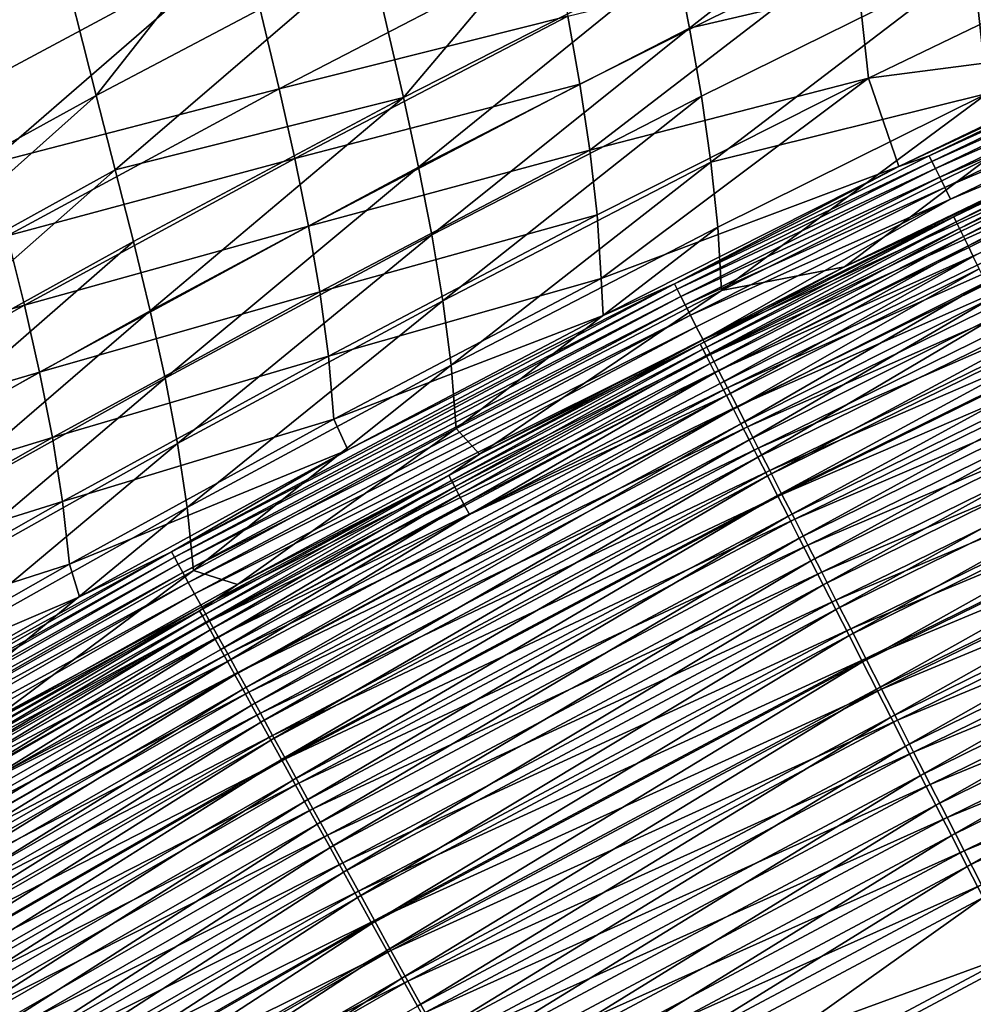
# Model space of a CAD drawing. Header units: metres. Extents: x -1 to 1402, y -1402 to 1.
# Tile 194 of 256: x 540 to 584, y -224 to -179. Entities that reach past the tile are written whole.
import ezdxf

# ---------------------------------------------------------------- set-up
doc = ezdxf.new("R2010")
doc.units = ezdxf.units.M

msp = doc.modelspace()

# ---------------------------------------------------------------- linework, layer by layer
at = {"layer": 'None0'}
for points in [[(541.941833, -175.593231, -199.926025), (540.215027, -167.845047, -143.99704), (529.457703, -182.397919, -199.919937)], [(541.941833, -175.593231, -199.926025), (543.739563, -182.735107, -255.892792), (554.535645, -169.003937, -199.930908)], [(554.535645, -169.003937, -199.930908), (543.739563, -182.735107, -255.892792), (556.163879, -176.172867, -255.898041)], [(556.163879, -176.172867, -255.898041), (557.71051, -182.827332, -311.881287), (568.697876, -169.824051, -255.902023)], [(557.71051, -182.827332, -311.881287), (570.092468, -176.497925, -311.884888), (568.697876, -169.824051, -255.902023)], [(582.584106, -170.381287, -311.887299), (570.092468, -176.497925, -311.884888), (570.711487, -179.673553, -339.876038)], [(583.605774, -176.659164, -367.86618), (582.584106, -170.381287, -311.887299), (570.711487, -179.673553, -339.876038)], [(583.605774, -176.659164, -367.86618), (584.232666, -182.63446, -423.827393), (596.071716, -170.772385, -367.866821)], [(537.955505, -182.490891, -256.276947), (536.108948, -175.358215, -200.332703), (550.471069, -175.781235, -256.281342)], [(541.941833, -175.593231, -199.926025), (529.457703, -182.397919, -199.919937), (531.427246, -189.506378, -255.886261)], [(543.739563, -182.735107, -255.892792), (541.941833, -175.593231, -199.926025), (531.427246, -189.506378, -255.886261)], [(537.955505, -182.490891, -256.276947), (550.471069, -175.781235, -256.281342), (538.851074, -185.85965, -284.258179)], [(550.471069, -175.781235, -256.281342), (552.059937, -182.432159, -312.244232), (538.851074, -185.85965, -284.258179)], [(550.471069, -175.781235, -256.281342), (564.536865, -175.956329, -312.24704), (552.059937, -182.432159, -312.244232)], [(543.739563, -182.735107, -255.892792), (544.61261, -186.108002, -283.883759), (556.163879, -176.172867, -255.898041)], [(544.61261, -186.108002, -283.883759), (557.71051, -182.827332, -311.881287), (556.163879, -176.172867, -255.898041)], [(564.536865, -175.956329, -312.24704), (565.174988, -179.131454, -340.224548), (552.059937, -182.432159, -312.244232)], [(565.174988, -179.131454, -340.224548), (578.186951, -175.970047, -368.194885), (565.731812, -182.215057, -368.19339)], [(578.186951, -175.970047, -368.194885), (566.186096, -185.219788, -396.150879), (565.731812, -182.215057, -368.19339)], [(566.186096, -185.219788, -396.150879), (578.186951, -175.970047, -368.194885), (578.847961, -181.940399, -424.103668)], [(578.847961, -181.940399, -424.103668), (578.186951, -175.970047, -368.194885), (591.297668, -175.928421, -424.104828)], [(578.847961, -181.940399, -424.103668), (591.297668, -175.928421, -424.104828), (592.160767, -180.212158, -468.943024)], [(570.092468, -176.497925, -311.884888), (557.71051, -182.827332, -311.881287), (558.400208, -185.992615, -339.872894)], [(570.711487, -179.673553, -339.876038), (570.092468, -176.497925, -311.884888), (558.400208, -185.992615, -339.872894)], [(571.249756, -182.758942, -367.864594), (583.605774, -176.659164, -367.86618), (570.711487, -179.673553, -339.876038)], [(571.249756, -182.758942, -367.864594), (571.686096, -185.767197, -395.849579), (583.605774, -176.659164, -367.86618)], [(571.686096, -185.767197, -395.849579), (584.232666, -182.63446, -423.827393), (583.605774, -176.659164, -367.86618)], [(552.059937, -182.432159, -312.244232), (565.174988, -179.131454, -340.224548), (552.769531, -185.594864, -340.221954)], [(565.174988, -179.131454, -340.224548), (565.731812, -182.215057, -368.19339), (552.769531, -185.594864, -340.221954)], [(570.711487, -179.673553, -339.876038), (558.400208, -185.992615, -339.872894), (559.006042, -189.066574, -367.862061)], [(571.249756, -182.758942, -367.864594), (570.711487, -179.673553, -339.876038), (559.006042, -189.066574, -367.862061)], [(592.160767, -180.212158, -468.943024), (593.287598, -179.850342, -470.67157), (580.225464, -185.963577, -468.923126)], [(593.287598, -179.850342, -470.67157), (581.60553, -185.47731, -470.65329), (580.225464, -185.963577, -468.923126)], [(581.60553, -185.47731, -470.65329), (593.287598, -179.850342, -470.67157), (593.407166, -180.104584, -472.401855)], [(580.225464, -185.963577, -468.923126), (578.847961, -181.940399, -424.103668), (592.160767, -180.212158, -468.943024)], [(593.407166, -180.104584, -472.401855), (581.728943, -185.728912, -472.384308), (581.60553, -185.47731, -470.65329)], [(593.560852, -180.431274, -474.1203), (581.728943, -185.728912, -472.384308), (593.407166, -180.104584, -472.401855)], [(593.560852, -180.431274, -474.1203), (581.887695, -186.05246, -474.103485), (581.728943, -185.728912, -472.384308)], [(581.887695, -186.05246, -474.103485), (593.560852, -180.431274, -474.1203), (593.74823, -180.829422, -475.822571)], [(593.74823, -180.829422, -475.822571), (582.081238, -186.44696, -475.806549), (581.887695, -186.05246, -474.103485)], [(593.96875, -181.29805, -477.504364), (582.081238, -186.44696, -475.806549), (593.74823, -180.829422, -475.822571)], [(593.96875, -181.29805, -477.504364), (582.309082, -186.911453, -477.489136), (582.081238, -186.44696, -475.806549)], [(594.221985, -181.836197, -479.161377), (582.309082, -186.911453, -477.489136), (593.96875, -181.29805, -477.504364)], [(566.516785, -188.158936, -424.101898), (566.186096, -185.219788, -396.150879), (578.847961, -181.940399, -424.103668)], [(566.516785, -188.158936, -424.101898), (578.847961, -181.940399, -424.103668), (566.70282, -191.046021, -452.053223)], [(566.70282, -191.046021, -452.053223), (578.847961, -181.940399, -424.103668), (580.225464, -185.963577, -468.923126)], [(595.427124, -181.978394, -468.672485), (577.753113, -190.523438, -468.645264), (594.343323, -182.637939, -470.260559)], [(595.427124, -181.978394, -468.672485), (584.344727, -185.541534, -451.790466), (577.753113, -190.523438, -468.645264)], [(582.570862, -187.444977, -479.146973), (582.309082, -186.911453, -477.489136), (594.221985, -181.836197, -479.161377)], [(582.570862, -187.444977, -479.146973), (594.221985, -181.836197, -479.161377), (594.507507, -182.442886, -480.789307)], [(538.851074, -185.85965, -284.258179), (552.059937, -182.432159, -312.244232), (539.700562, -189.111984, -312.240204)], [(552.059937, -182.432159, -312.244232), (552.769531, -185.594864, -340.221954), (539.700562, -189.111984, -312.240204)], [(552.769531, -185.594864, -340.221954), (565.731812, -182.215057, -368.19339), (553.394531, -188.665024, -368.190887)], [(565.731812, -182.215057, -368.19339), (566.186096, -185.219788, -396.150879), (553.394531, -188.665024, -368.190887)], [(571.323669, -193.839523, -480.762329), (582.570862, -187.444977, -479.146973), (594.507507, -182.442886, -480.789307)], [(571.323669, -193.839523, -480.762329), (594.507507, -182.442886, -480.789307), (594.824829, -183.117157, -482.38385)], [(571.999268, -188.711044, -423.82724), (584.232666, -182.63446, -423.827393), (571.686096, -185.767197, -395.849579)], [(571.999268, -188.711044, -423.82724), (572.16803, -191.602951, -451.791046), (584.232666, -182.63446, -423.827393)], [(572.16803, -191.602951, -451.791046), (584.344727, -185.541534, -451.790466), (584.232666, -182.63446, -423.827393)], [(594.343323, -182.637939, -470.260559), (577.753113, -190.523438, -468.645264), (582.71875, -188.241684, -470.243713)], [(582.832458, -188.473373, -471.838135), (594.343323, -182.637939, -470.260559), (582.71875, -188.241684, -470.243713)], [(594.453552, -182.872055, -471.854279), (594.343323, -182.637939, -470.260559), (582.832458, -188.473373, -471.838135)], [(531.427246, -189.506378, -255.886261), (532.38031, -192.863861, -283.87735), (543.739563, -182.735107, -255.892792)], [(532.38031, -192.863861, -283.87735), (544.61261, -186.108002, -283.883759), (543.739563, -182.735107, -255.892792)], [(545.440491, -189.36467, -311.876526), (557.71051, -182.827332, -311.881287), (544.61261, -186.108002, -283.883759)], [(557.71051, -182.827332, -311.881287), (545.440491, -189.36467, -311.876526), (546.202209, -192.516968, -339.868622)], [(558.400208, -185.992615, -339.872894), (557.71051, -182.827332, -311.881287), (546.202209, -192.516968, -339.868622)], [(559.006042, -189.066574, -367.862061), (559.506836, -192.061752, -395.847809), (571.249756, -182.758942, -367.864594)], [(559.506836, -192.061752, -395.847809), (571.686096, -185.767197, -395.849579), (571.249756, -182.758942, -367.864594)], [(582.978699, -188.771301, -473.421661), (594.453552, -182.872055, -471.854279), (582.832458, -188.473373, -471.838135)], [(594.453552, -182.872055, -471.854279), (582.978699, -188.771301, -473.421661), (594.595154, -183.172882, -473.437134)], [(594.824829, -183.117157, -482.38385), (571.662231, -194.502609, -482.358521), (571.323669, -193.839523, -480.762329)], [(595.173401, -183.857819, -483.940918), (571.662231, -194.502609, -482.358521), (594.824829, -183.117157, -482.38385)], [(594.595154, -183.172882, -473.437134), (582.978699, -188.771301, -473.421661), (583.157043, -189.134583, -474.990326)], [(594.595154, -183.172882, -473.437134), (583.157043, -189.134583, -474.990326), (594.767822, -183.53952, -475.005066)], [(595.173401, -183.857819, -483.940918), (572.034302, -195.231186, -483.917267), (571.662231, -194.502609, -482.358521)], [(595.552368, -184.66301, -485.457458), (572.034302, -195.231186, -483.917267), (595.173401, -183.857819, -483.940918)], [(594.767822, -183.53952, -475.005066), (583.157043, -189.134583, -474.990326), (583.367065, -189.562332, -476.540161)], [(594.767822, -183.53952, -475.005066), (583.367065, -189.562332, -476.540161), (594.971008, -183.971069, -476.554138)], [(594.971008, -183.971069, -476.554138), (583.367065, -189.562332, -476.540161), (583.608276, -190.053665, -478.067169)], [(595.552368, -184.66301, -485.457458), (572.438782, -196.023376, -485.435455), (572.034302, -195.231186, -483.917267)], [(595.960693, -185.530609, -486.930573), (572.438782, -196.023376, -485.435455), (595.552368, -184.66301, -485.457458)], [(566.186096, -185.219788, -396.150879), (553.914063, -191.654755, -396.148346), (553.394531, -188.665024, -368.190887)], [(553.914063, -191.654755, -396.148346), (566.186096, -185.219788, -396.150879), (566.516785, -188.158936, -424.101898)], [(539.700562, -189.111984, -312.240204), (552.769531, -185.594864, -340.221954), (540.483154, -192.259308, -340.218201)], [(552.769531, -185.594864, -340.221954), (553.394531, -188.665024, -368.190887), (540.483154, -192.259308, -340.218201)], [(571.686096, -185.767197, -395.849579), (559.506836, -192.061752, -395.847809), (559.881592, -194.990433, -423.826447)], [(571.999268, -188.711044, -423.82724), (571.686096, -185.767197, -395.849579), (559.881592, -194.990433, -423.826447)], [(580.225464, -185.963577, -468.923126), (581.60553, -185.47731, -470.65329), (570.023682, -191.293701, -470.635223)], [(581.60553, -185.47731, -470.65329), (581.728943, -185.728912, -472.384308), (570.023682, -191.293701, -470.635223)], [(570.023682, -191.293701, -470.635223), (581.728943, -185.728912, -472.384308), (570.150818, -191.542664, -472.366943)], [(581.728943, -185.728912, -472.384308), (581.887695, -186.05246, -474.103485), (570.150818, -191.542664, -472.366943)], [(584.344727, -185.541534, -451.790466), (572.16803, -191.602951, -451.791046), (577.753113, -190.523438, -468.645264)], [(595.960693, -185.530609, -486.930573), (572.874756, -196.877121, -486.910217), (572.438782, -196.023376, -485.435455)], [(596.397461, -186.458542, -488.357513), (572.874756, -196.877121, -486.910217), (595.960693, -185.530609, -486.930573)], [(544.61261, -186.108002, -283.883759), (532.38031, -192.863861, -283.87735), (533.284729, -196.105209, -311.870514)], [(545.440491, -189.36467, -311.876526), (544.61261, -186.108002, -283.883759), (533.284729, -196.105209, -311.870514)], [(558.400208, -185.992615, -339.872894), (546.202209, -192.516968, -339.868622), (546.876953, -195.576843, -367.85849)], [(559.006042, -189.066574, -367.862061), (558.400208, -185.992615, -339.872894), (546.876953, -195.576843, -367.85849)], [(566.790771, -192.736084, -468.900665), (566.70282, -191.046021, -452.053223), (580.225464, -185.963577, -468.923126)], [(570.023682, -191.293701, -470.635223), (566.790771, -192.736084, -468.900665), (580.225464, -185.963577, -468.923126)], [(581.887695, -186.05246, -474.103485), (570.314392, -191.863037, -474.086884), (570.150818, -191.542664, -472.366943)], [(582.081238, -186.44696, -475.806549), (570.314392, -191.863037, -474.086884), (581.887695, -186.05246, -474.103485)], [(582.081238, -186.44696, -475.806549), (570.513977, -192.25386, -475.79071), (570.314392, -191.863037, -474.086884)], [(582.309082, -186.911453, -477.489136), (570.513977, -192.25386, -475.79071), (582.081238, -186.44696, -475.806549)], [(596.397461, -186.458542, -488.357513), (573.341125, -197.790359, -488.338776), (572.874756, -196.877121, -486.910217)], [(596.861633, -187.444717, -489.735352), (573.341125, -197.790359, -488.338776), (596.397461, -186.458542, -488.357513)], [(570.749023, -192.714188, -477.474121), (570.513977, -192.25386, -475.79071), (582.309082, -186.911453, -477.489136)], [(570.749023, -192.714188, -477.474121), (582.309082, -186.911453, -477.489136), (582.570862, -187.444977, -479.146973)], [(571.019104, -193.243073, -479.132751), (570.749023, -192.714188, -477.474121), (582.570862, -187.444977, -479.146973)], [(571.019104, -193.243073, -479.132751), (582.570862, -187.444977, -479.146973), (571.323669, -193.839523, -480.762329)], [(596.861633, -187.444717, -489.735352), (573.836792, -198.761047, -489.718201), (573.341125, -197.790359, -488.338776)], [(597.352234, -188.487061, -491.06131), (573.836792, -198.761047, -489.718201), (596.861633, -187.444717, -489.735352)], [(596.806885, -187.868942, -485.236572), (584.876038, -192.635666, -483.869476), (573.82074, -199.175735, -485.217865)], [(573.82074, -199.175735, -485.217865), (574.250488, -200.0168, -486.533661), (596.806885, -187.868942, -485.236572)], [(574.250488, -200.0168, -486.533661), (597.209412, -188.723511, -486.550873), (596.806885, -187.868942, -485.236572)], [(554.307251, -194.576935, -424.099457), (553.914063, -191.654755, -396.148346), (566.516785, -188.158936, -424.101898)], [(566.516785, -188.158936, -424.101898), (566.70282, -191.046021, -452.053223), (554.307251, -194.576935, -424.099457)], [(577.753113, -190.523438, -468.645264), (571.193542, -194.033844, -470.227112), (582.71875, -188.241684, -470.243713)], [(582.71875, -188.241684, -470.243713), (571.193542, -194.033844, -470.227112), (571.310669, -194.263092, -471.822205)], [(582.832458, -188.473373, -471.838135), (582.71875, -188.241684, -470.243713), (571.310669, -194.263092, -471.822205)], [(540.483154, -192.259308, -340.218201), (553.394531, -188.665024, -368.190887), (541.178101, -195.31311, -368.187347)], [(553.394531, -188.665024, -368.190887), (553.914063, -191.654755, -396.148346), (541.178101, -195.31311, -368.187347)], [(559.881592, -194.990433, -423.826447), (560.109253, -197.864502, -451.791199), (571.999268, -188.711044, -423.82724)], [(560.109253, -197.864502, -451.791199), (572.16803, -191.602951, -451.791046), (571.999268, -188.711044, -423.82724)], [(571.461365, -194.558105, -473.406403), (582.832458, -188.473373, -471.838135), (571.310669, -194.263092, -471.822205)], [(582.978699, -188.771301, -473.421661), (582.832458, -188.473373, -471.838135), (571.461365, -194.558105, -473.406403)], [(571.645264, -194.91803, -474.975769), (582.978699, -188.771301, -473.421661), (571.461365, -194.558105, -473.406403)], [(583.157043, -189.134583, -474.990326), (582.978699, -188.771301, -473.421661), (571.645264, -194.91803, -474.975769)], [(597.352234, -188.487061, -491.06131), (574.360718, -199.787109, -491.045715), (573.836792, -198.761047, -489.718201)], [(574.250488, -200.0168, -486.533661), (574.707275, -200.910751, -487.80426), (597.209412, -188.723511, -486.550873)], [(597.868286, -189.58345, -492.33252), (574.360718, -199.787109, -491.045715), (597.352234, -188.487061, -491.06131)], [(574.707275, -200.910751, -487.80426), (597.637207, -189.631729, -487.820007), (597.209412, -188.723511, -486.550873)], [(539.700562, -189.111984, -312.240204), (540.483154, -192.259308, -340.218201), (527.461304, -195.990433, -312.234863)], [(546.876953, -195.576843, -367.85849), (547.443909, -198.556335, -395.845184), (559.006042, -189.066574, -367.862061)], [(547.443909, -198.556335, -395.845184), (559.506836, -192.061752, -395.847809), (559.006042, -189.066574, -367.862061)], [(571.861877, -195.341949, -476.526337), (583.157043, -189.134583, -474.990326), (571.645264, -194.91803, -474.975769)], [(583.157043, -189.134583, -474.990326), (571.861877, -195.341949, -476.526337), (583.367065, -189.562332, -476.540161)], [(545.440491, -189.36467, -311.876526), (533.284729, -196.105209, -311.870514), (534.119751, -199.241684, -339.86319)], [(546.202209, -192.516968, -339.868622), (545.440491, -189.36467, -311.876526), (534.119751, -199.241684, -339.86319)], [(583.367065, -189.562332, -476.540161), (571.861877, -195.341949, -476.526337), (572.110718, -195.828995, -478.054108)], [(583.367065, -189.562332, -476.540161), (572.110718, -195.828995, -478.054108), (583.608276, -190.053665, -478.067169)], [(597.868286, -189.58345, -492.33252), (574.911926, -200.866501, -492.318451), (574.360718, -199.787109, -491.045715)], [(574.707275, -200.910751, -487.80426), (575.190125, -201.855728, -489.027008), (597.637207, -189.631729, -487.820007)], [(598.408813, -190.731827, -493.546143), (574.911926, -200.866501, -492.318451), (597.868286, -189.58345, -492.33252)], [(575.190125, -201.855728, -489.027008), (598.089355, -190.591675, -489.041351), (597.637207, -189.631729, -487.820007)], [(583.608276, -190.053665, -478.067169), (572.110718, -195.828995, -478.054108), (572.391418, -196.378281, -479.555084)], [(583.608276, -190.053665, -478.067169), (572.391418, -196.378281, -479.555084), (583.88031, -190.607697, -479.567383)], [(577.753113, -190.523438, -468.645264), (561.164551, -199.044998, -468.619659), (571.193542, -194.033844, -470.227112)], [(577.753113, -190.523438, -468.645264), (572.16803, -191.602951, -451.791046), (561.164551, -199.044998, -468.619659)], [(583.88031, -190.607697, -479.567383), (572.391418, -196.378281, -479.555084), (572.70343, -196.988937, -481.02533)], [(583.88031, -190.607697, -479.567383), (572.70343, -196.988937, -481.02533), (584.182678, -191.223526, -481.036865)], [(575.190125, -201.855728, -489.027008), (575.698059, -202.849792, -490.19931), (598.089355, -190.591675, -489.041351)], [(575.698059, -202.849792, -490.19931), (598.564941, -191.601395, -490.21225), (598.089355, -190.591675, -489.041351)], [(566.70282, -191.046021, -452.053223), (554.553162, -197.444565, -452.05127), (554.307251, -194.576935, -424.099457)], [(554.553162, -197.444565, -452.05127), (566.70282, -191.046021, -452.053223), (566.790771, -192.736084, -468.900665)], [(598.408813, -190.731827, -493.546143), (575.489258, -201.997147, -493.533539), (574.911926, -200.866501, -492.318451)], [(598.972778, -191.929993, -494.699493), (575.489258, -201.997147, -493.533539), (598.408813, -190.731827, -493.546143)], [(547.166809, -203.4758, -470.600281), (555.182983, -198.845657, -468.881348), (570.023682, -191.293701, -470.635223)], [(570.023682, -191.293701, -470.635223), (570.150818, -191.542664, -472.366943), (547.166809, -203.4758, -470.600281)], [(570.150818, -191.542664, -472.366943), (547.301025, -203.719498, -472.333435), (547.166809, -203.4758, -470.600281)], [(570.314392, -191.863037, -474.086884), (547.301025, -203.719498, -472.333435), (570.150818, -191.542664, -472.366943)], [(555.182983, -198.845657, -468.881348), (566.790771, -192.736084, -468.900665), (570.023682, -191.293701, -470.635223)], [(584.182678, -191.223526, -481.036865), (572.70343, -196.988937, -481.02533), (573.046265, -197.659912, -482.46106)], [(584.182678, -191.223526, -481.036865), (573.046265, -197.659912, -482.46106), (584.514832, -191.900085, -482.471832)], [(553.914063, -191.654755, -396.148346), (541.764648, -198.284973, -396.144928), (541.178101, -195.31311, -368.187347)], [(541.764648, -198.284973, -396.144928), (553.914063, -191.654755, -396.148346), (554.307251, -194.576935, -424.099457)], [(570.314392, -191.863037, -474.086884), (547.473938, -204.033554, -474.05484), (547.301025, -203.719498, -472.333435)], [(570.513977, -192.25386, -475.79071), (547.473938, -204.033554, -474.05484), (570.314392, -191.863037, -474.086884)], [(572.16803, -191.602951, -451.791046), (560.109253, -197.864502, -451.791199), (561.164551, -199.044998, -468.619659)], [(584.514832, -191.900085, -482.471832), (573.046265, -197.659912, -482.46106), (573.419006, -198.389481, -483.859436)], [(584.514832, -191.900085, -482.471832), (573.419006, -198.389481, -483.859436), (584.876038, -192.635666, -483.869476)], [(598.972778, -191.929993, -494.699493), (576.091736, -203.176895, -494.688293), (575.489258, -201.997147, -493.533539)], [(575.698059, -202.849792, -490.19931), (576.230103, -203.891083, -491.318542), (598.564941, -191.601395, -490.21225)], [(599.558899, -193.175278, -495.790375), (576.091736, -203.176895, -494.688293), (598.972778, -191.929993, -494.699493)], [(576.230103, -203.891083, -491.318542), (599.063171, -192.658997, -491.330109), (598.564941, -191.601395, -490.21225)], [(540.483154, -192.259308, -340.218201), (528.318359, -199.119308, -340.213226), (527.461304, -195.990433, -312.234863)], [(540.483154, -192.259308, -340.218201), (541.178101, -195.31311, -368.187347), (528.318359, -199.119308, -340.213226)], [(559.506836, -192.061752, -395.847809), (547.443909, -198.556335, -395.845184), (547.882141, -201.467148, -423.824921)], [(570.513977, -192.25386, -475.79071), (547.68512, -204.417023, -475.760193), (547.473938, -204.033554, -474.05484)], [(570.513977, -192.25386, -475.79071), (570.749023, -192.714188, -477.474121), (547.68512, -204.417023, -475.760193)], [(559.881592, -194.990433, -423.826447), (559.506836, -192.061752, -395.847809), (547.882141, -201.467148, -423.824921)], [(546.202209, -192.516968, -339.868622), (534.119751, -199.241684, -339.86319), (534.864929, -202.284698, -367.853882)], [(546.876953, -195.576843, -367.85849), (546.202209, -192.516968, -339.868622), (534.864929, -202.284698, -367.853882)], [(570.749023, -192.714188, -477.474121), (547.93396, -204.868958, -477.445129), (547.68512, -204.417023, -475.760193)], [(547.93396, -204.868958, -477.445129), (570.749023, -192.714188, -477.474121), (571.019104, -193.243073, -479.132751)], [(555.182983, -198.845657, -468.881348), (554.553162, -197.444565, -452.05127), (566.790771, -192.736084, -468.900665)], [(584.876038, -192.635666, -483.869476), (573.419006, -198.389481, -483.859436), (573.82074, -199.175735, -485.217865)], [(576.230103, -203.891083, -491.318542), (576.785217, -204.977585, -492.382172), (599.063171, -192.658997, -491.330109)], [(576.785217, -204.977585, -492.382172), (599.582947, -193.762451, -492.392426), (599.063171, -192.658997, -491.330109)], [(548.219971, -205.388428, -479.105347), (547.93396, -204.868958, -477.445129), (571.019104, -193.243073, -479.132751)], [(548.219971, -205.388428, -479.105347), (571.019104, -193.243073, -479.132751), (571.323669, -193.839523, -480.762329)], [(599.558899, -193.175278, -495.790375), (576.717896, -204.403122, -495.780548), (576.091736, -203.176895, -494.688293)], [(600.165955, -194.464966, -496.816772), (576.717896, -204.403122, -495.780548), (599.558899, -193.175278, -495.790375)], [(576.785217, -204.977585, -492.382172), (577.362305, -206.106918, -493.388214), (599.582947, -193.762451, -492.392426)], [(577.362305, -206.106918, -493.388214), (600.123169, -194.909317, -493.397247), (599.582947, -193.762451, -492.392426)], [(571.323669, -193.839523, -480.762329), (548.542603, -205.974487, -480.736542), (548.219971, -205.388428, -479.105347)], [(571.662231, -194.502609, -482.358521), (548.542603, -205.974487, -480.736542), (571.323669, -193.839523, -480.762329)], [(561.164551, -199.044998, -468.619659), (559.769531, -200.00943, -470.210815), (571.193542, -194.033844, -470.227112)], [(571.193542, -194.033844, -470.227112), (559.769531, -200.00943, -470.210815), (559.889954, -200.236252, -471.806549)], [(571.193542, -194.033844, -470.227112), (559.889954, -200.236252, -471.806549), (571.310669, -194.263092, -471.822205)], [(571.310669, -194.263092, -471.822205), (559.889954, -200.236252, -471.806549), (560.045044, -200.528366, -473.391479)], [(571.461365, -194.558105, -473.406403), (571.310669, -194.263092, -471.822205), (560.045044, -200.528366, -473.391479)], [(542.22229, -201.187286, -424.096313), (541.764648, -198.284973, -396.144928), (554.307251, -194.576935, -424.099457)], [(554.307251, -194.576935, -424.099457), (554.553162, -197.444565, -452.05127), (542.22229, -201.187286, -424.096313)], [(571.662231, -194.502609, -482.358521), (548.901428, -206.626205, -482.334351), (548.542603, -205.974487, -480.736542)], [(572.034302, -195.231186, -483.917267), (548.901428, -206.626205, -482.334351), (571.662231, -194.502609, -482.358521)], [(571.461365, -194.558105, -473.406403), (560.045044, -200.528366, -473.391479), (560.234314, -200.884888, -474.961548)], [(571.645264, -194.91803, -474.975769), (571.461365, -194.558105, -473.406403), (560.234314, -200.884888, -474.961548)], [(600.165955, -194.464966, -496.816772), (577.366394, -205.673141, -496.808197), (576.717896, -204.403122, -495.780548)], [(600.792664, -195.796295, -497.776611), (577.366394, -205.673141, -496.808197), (600.165955, -194.464966, -496.816772)], [(547.882141, -201.467148, -423.824921), (548.170959, -204.320648, -451.790833), (559.881592, -194.990433, -423.826447)], [(548.170959, -204.320648, -451.790833), (560.109253, -197.864502, -451.791199), (559.881592, -194.990433, -423.826447)], [(571.645264, -194.91803, -474.975769), (560.234314, -200.884888, -474.961548), (560.457336, -201.304962, -476.512817)], [(571.861877, -195.341949, -476.526337), (571.645264, -194.91803, -474.975769), (560.457336, -201.304962, -476.512817)], [(577.362305, -206.106918, -493.388214), (577.9599, -207.276566, -494.334778), (600.123169, -194.909317, -493.397247)], [(600.123169, -194.909317, -493.397247), (577.9599, -207.276566, -494.334778), (600.682678, -196.097061, -494.342621)], [(541.178101, -195.31311, -368.187347), (529.084778, -202.153702, -368.182739), (528.318359, -199.119308, -340.213226)], [(541.178101, -195.31311, -368.187347), (541.764648, -198.284973, -396.144928), (529.084778, -202.153702, -368.182739)], [(534.864929, -202.284698, -367.853882), (535.499634, -205.245712, -395.841644), (546.876953, -195.576843, -367.85849)], [(535.499634, -205.245712, -395.841644), (547.443909, -198.556335, -395.845184), (546.876953, -195.576843, -367.85849)], [(572.034302, -195.231186, -483.917267), (549.295776, -207.342453, -483.894684), (548.901428, -206.626205, -482.334351)], [(572.438782, -196.023376, -485.435455), (549.295776, -207.342453, -483.894684), (572.034302, -195.231186, -483.917267)], [(571.861877, -195.341949, -476.526337), (560.457336, -201.304962, -476.512817), (560.713623, -201.787704, -478.041321)], [(571.861877, -195.341949, -476.526337), (560.713623, -201.787704, -478.041321), (572.110718, -195.828995, -478.054108)], [(572.438782, -196.023376, -485.435455), (549.724609, -208.121399, -485.414459), (549.295776, -207.342453, -483.894684)], [(572.874756, -196.877121, -486.910217), (549.724609, -208.121399, -485.414459), (572.438782, -196.023376, -485.435455)], [(572.110718, -195.828995, -478.054108), (560.713623, -201.787704, -478.041321), (572.391418, -196.378281, -479.555084)], [(600.792664, -195.796295, -497.776611), (578.03595, -206.984238, -497.769257), (577.366394, -205.673141, -496.808197)], [(601.437622, -197.166534, -498.667847), (578.03595, -206.984238, -497.769257), (600.792664, -195.796295, -497.776611)], [(572.391418, -196.378281, -479.555084), (560.713623, -201.787704, -478.041321), (549.715149, -208.465668, -479.531403)], [(572.391418, -196.378281, -479.555084), (549.715149, -208.465668, -479.531403), (550.045776, -209.065872, -481.003113)], [(572.391418, -196.378281, -479.555084), (550.045776, -209.065872, -481.003113), (572.70343, -196.988937, -481.02533)], [(600.682678, -196.097061, -494.342621), (577.9599, -207.276566, -494.334778), (578.576904, -208.484039, -495.219971)], [(600.682678, -196.097061, -494.342621), (578.576904, -208.484039, -495.219971), (601.260193, -197.323166, -495.226715)], [(572.874756, -196.877121, -486.910217), (550.186829, -208.960999, -486.890839), (549.724609, -208.121399, -485.414459)], [(573.341125, -197.790359, -488.338776), (550.186829, -208.960999, -486.890839), (572.874756, -196.877121, -486.910217)], [(572.70343, -196.988937, -481.02533), (550.045776, -209.065872, -481.003113), (550.409119, -209.72551, -482.440338)], [(572.70343, -196.988937, -481.02533), (550.409119, -209.72551, -482.440338), (573.046265, -197.659912, -482.46106)], [(601.437622, -197.166534, -498.667847), (578.725037, -208.333694, -498.661652), (578.03595, -206.984238, -497.769257)], [(601.260193, -197.323166, -495.226715), (578.576904, -208.484039, -495.219971), (579.211914, -209.726852, -496.041962)], [(602.099609, -198.572922, -499.488495), (578.725037, -208.333694, -498.661652), (601.437622, -197.166534, -498.667847)], [(601.260193, -197.323166, -495.226715), (579.211914, -209.726852, -496.041962), (601.854675, -198.585098, -496.047638)], [(554.553162, -197.444565, -452.05127), (542.530457, -204.032562, -452.048859), (542.22229, -201.187286, -424.096313)], [(542.530457, -204.032562, -452.048859), (554.553162, -197.444565, -452.05127), (555.182983, -198.845657, -468.881348)], [(573.341125, -197.790359, -488.338776), (550.681396, -209.859238, -488.320953), (550.186829, -208.960999, -486.890839)], [(573.046265, -197.659912, -482.46106), (550.409119, -209.72551, -482.440338), (550.80426, -210.442886, -483.840179)], [(573.836792, -198.761047, -489.718201), (550.681396, -209.859238, -488.320953), (573.341125, -197.790359, -488.338776)], [(573.046265, -197.659912, -482.46106), (550.80426, -210.442886, -483.840179), (573.419006, -198.389481, -483.859436)], [(541.764648, -198.284973, -396.144928), (529.740295, -205.104721, -396.140625), (529.084778, -202.153702, -368.182739)], [(529.740295, -205.104721, -396.140625), (541.764648, -198.284973, -396.144928), (542.22229, -201.187286, -424.096313)], [(560.109253, -197.864502, -451.791199), (548.170959, -204.320648, -451.790833), (550.163818, -204.968414, -468.602875)], [(561.164551, -199.044998, -468.619659), (560.109253, -197.864502, -451.791199), (550.163818, -204.968414, -468.602875)], [(547.443909, -198.556335, -395.845184), (535.499634, -205.245712, -395.841644), (536.003357, -208.135849, -423.822693)], [(547.882141, -201.467148, -423.824921), (547.443909, -198.556335, -395.845184), (536.003357, -208.135849, -423.822693)], [(573.419006, -198.389481, -483.859436), (550.80426, -210.442886, -483.840179), (551.230164, -211.216141, -485.200043)], [(573.82074, -199.175735, -485.217865), (573.419006, -198.389481, -483.859436), (551.230164, -211.216141, -485.200043)], [(602.099609, -198.572922, -499.488495), (579.432312, -209.718811, -499.483337), (578.725037, -208.333694, -498.661652)], [(601.854675, -198.585098, -496.047638), (579.211914, -209.726852, -496.041962), (579.863708, -211.002518, -496.798767)], [(602.777344, -200.012695, -500.23645), (579.432312, -209.718811, -499.483337), (602.099609, -198.572922, -499.488495)], [(601.854675, -198.585098, -496.047638), (579.863708, -211.002518, -496.798767), (602.464783, -199.88031, -496.803497)], [(542.982666, -205.528915, -468.861389), (542.530457, -204.032562, -452.048859), (555.182983, -198.845657, -468.881348)], [(542.982666, -205.528915, -468.861389), (555.182983, -198.845657, -468.881348), (547.166809, -203.4758, -470.600281)], [(561.164551, -199.044998, -468.619659), (550.163818, -204.968414, -468.602875), (559.769531, -200.00943, -470.210815)], [(573.836792, -198.761047, -489.718201), (551.207031, -210.814072, -489.701935), (550.681396, -209.859238, -488.320953)], [(574.360718, -199.787109, -491.045715), (551.207031, -210.814072, -489.701935), (573.836792, -198.761047, -489.718201)], [(551.230164, -211.216141, -485.200043), (551.685791, -212.043396, -486.517303), (573.82074, -199.175735, -485.217865)], [(551.685791, -212.043396, -486.517303), (574.250488, -200.0168, -486.533661), (573.82074, -199.175735, -485.217865)], [(550.163818, -204.968414, -468.602875), (548.44751, -206.164581, -470.194977), (559.769531, -200.00943, -470.210815)], [(559.769531, -200.00943, -470.210815), (548.44751, -206.164581, -470.194977), (548.571167, -206.388992, -471.791351)], [(559.769531, -200.00943, -470.210815), (548.571167, -206.388992, -471.791351), (559.889954, -200.236252, -471.806549)], [(574.360718, -199.787109, -491.045715), (551.762756, -211.823486, -491.030945), (551.207031, -210.814072, -489.701935)], [(551.685791, -212.043396, -486.517303), (552.170166, -212.922775, -487.789307), (574.250488, -200.0168, -486.533661)], [(574.911926, -200.866501, -492.318451), (551.762756, -211.823486, -491.030945), (574.360718, -199.787109, -491.045715)], [(552.170166, -212.922775, -487.789307), (574.707275, -200.910751, -487.80426), (574.250488, -200.0168, -486.533661)], [(602.777344, -200.012695, -500.23645), (580.156433, -211.136887, -500.232269), (579.432312, -209.718811, -499.483337)], [(602.464783, -199.88031, -496.803497), (579.863708, -211.002518, -496.798767), (580.531006, -212.308502, -497.488617)], [(603.469543, -201.483139, -500.909729), (580.156433, -211.136887, -500.232269), (602.777344, -200.012695, -500.23645)], [(602.464783, -199.88031, -496.803497), (580.531006, -212.308502, -497.488617), (603.089417, -201.206299, -497.492432)], [(559.889954, -200.236252, -471.806549), (548.571167, -206.388992, -471.791351), (548.730469, -206.678192, -473.376953)], [(559.889954, -200.236252, -471.806549), (548.730469, -206.678192, -473.376953), (560.045044, -200.528366, -473.391479)], [(560.045044, -200.528366, -473.391479), (548.730469, -206.678192, -473.376953), (548.925049, -207.031342, -474.947723)], [(560.234314, -200.884888, -474.961548), (560.045044, -200.528366, -473.391479), (548.925049, -207.031342, -474.947723)], [(560.234314, -200.884888, -474.961548), (548.925049, -207.031342, -474.947723), (549.154297, -207.44754, -476.499695)], [(560.457336, -201.304962, -476.512817), (560.234314, -200.884888, -474.961548), (549.154297, -207.44754, -476.499695)], [(574.911926, -200.866501, -492.318451), (552.347412, -212.885452, -492.305115), (551.762756, -211.823486, -491.030945)], [(552.170166, -212.922775, -487.789307), (552.68219, -213.852417, -489.013458), (574.707275, -200.910751, -487.80426)], [(575.489258, -201.997147, -493.533539), (552.347412, -212.885452, -492.305115), (574.911926, -200.866501, -492.318451)], [(552.68219, -213.852417, -489.013458), (575.190125, -201.855728, -489.027008), (574.707275, -200.910751, -487.80426)], [(530.264526, -207.984177, -424.092438), (529.740295, -205.104721, -396.140625), (542.22229, -201.187286, -424.096313)], [(542.22229, -201.187286, -424.096313), (542.530457, -204.032562, -452.048859), (530.264526, -207.984177, -424.092438)], [(549.154297, -207.44754, -476.499695), (549.417847, -207.925934, -478.028931), (560.457336, -201.304962, -476.512817)], [(560.457336, -201.304962, -476.512817), (549.417847, -207.925934, -478.028931), (560.713623, -201.787704, -478.041321)], [(603.089417, -201.206299, -497.492432), (580.531006, -212.308502, -497.488617), (581.212585, -213.642349, -498.109528)], [(603.089417, -201.206299, -497.492432), (581.212585, -213.642349, -498.109528), (603.727356, -202.560516, -498.112549)], [(536.003357, -208.135849, -423.822693), (536.355591, -210.965927, -451.789978), (547.882141, -201.467148, -423.824921)], [(536.355591, -210.965927, -451.789978), (548.170959, -204.320648, -451.790833), (547.882141, -201.467148, -423.824921)], [(560.713623, -201.787704, -478.041321), (549.417847, -207.925934, -478.028931), (549.715149, -208.465668, -479.531403)], [(552.68219, -213.852417, -489.013458), (553.220886, -214.830475, -490.187103), (575.190125, -201.855728, -489.027008)], [(553.220886, -214.830475, -490.187103), (575.698059, -202.849792, -490.19931), (575.190125, -201.855728, -489.027008)], [(580.156433, -211.136887, -500.232269), (603.469543, -201.483139, -500.909729), (580.895996, -212.585175, -500.906403)], [(580.895996, -212.585175, -500.906403), (603.469543, -201.483139, -500.909729), (604.174744, -202.981293, -501.50647)], [(575.489258, -201.997147, -493.533539), (552.959839, -213.99794, -493.521637), (552.347412, -212.885452, -492.305115)], [(576.091736, -203.176895, -494.688293), (552.959839, -213.99794, -493.521637), (575.489258, -201.997147, -493.533539)], [(603.727356, -202.560516, -498.112549), (581.212585, -213.642349, -498.109528), (581.906982, -215.001358, -498.659882)], [(603.727356, -202.560516, -498.112549), (581.906982, -215.001358, -498.659882), (604.377319, -203.940262, -498.662201)], [(576.091736, -203.176895, -494.688293), (553.598938, -215.158798, -494.677734), (552.959839, -213.99794, -493.521637)], [(553.220886, -214.830475, -490.187103), (553.785217, -215.855042, -491.307587), (575.698059, -202.849792, -490.19931)], [(576.717896, -204.403122, -495.780548), (553.598938, -215.158798, -494.677734), (576.091736, -203.176895, -494.688293)], [(553.785217, -215.855042, -491.307587), (576.230103, -203.891083, -491.318542), (575.698059, -202.849792, -490.19931)], [(580.895996, -212.585175, -500.906403), (604.174744, -202.981293, -501.50647), (581.649536, -214.060806, -501.503937)], [(581.649536, -214.060806, -501.503937), (604.174744, -202.981293, -501.50647), (604.891174, -204.503357, -502.025787)], [(547.301025, -203.719498, -472.333435), (524.722656, -216.366531, -470.567719), (547.166809, -203.4758, -470.600281)], [(547.166809, -203.4758, -470.600281), (524.722656, -216.366531, -470.567719), (530.90271, -212.41481, -468.842133)], [(530.90271, -212.41481, -468.842133), (542.982666, -205.528915, -468.861389), (547.166809, -203.4758, -470.600281)], [(547.301025, -203.719498, -472.333435), (524.863586, -216.604996, -472.302185), (524.722656, -216.366531, -470.567719)], [(547.473938, -204.033554, -474.05484), (524.863586, -216.604996, -472.302185), (547.301025, -203.719498, -472.333435)], [(547.473938, -204.033554, -474.05484), (525.04541, -216.912704, -474.024994), (524.863586, -216.604996, -472.302185)], [(547.68512, -204.417023, -475.760193), (525.04541, -216.912704, -474.024994), (547.473938, -204.033554, -474.05484)], [(542.530457, -204.032562, -452.048859), (530.637329, -210.804092, -452.045959), (530.264526, -207.984177, -424.092438)], [(530.637329, -210.804092, -452.045959), (542.530457, -204.032562, -452.048859), (542.982666, -205.528915, -468.861389)], [(553.785217, -215.855042, -491.307587), (554.374084, -216.924179, -492.372467), (576.230103, -203.891083, -491.318542)], [(554.374084, -216.924179, -492.372467), (576.785217, -204.977585, -492.382172), (576.230103, -203.891083, -491.318542)], [(604.377319, -203.940262, -498.662201), (581.906982, -215.001358, -498.659882), (582.612488, -216.382111, -499.138824)], [(605.037659, -205.342026, -499.140503), (604.377319, -203.940262, -498.662201), (582.612488, -216.382111, -499.138824)], [(525.267578, -217.288742, -475.731781), (525.04541, -216.912704, -474.024994), (547.68512, -204.417023, -475.760193)], [(547.68512, -204.417023, -475.760193), (547.93396, -204.868958, -477.445129), (525.267578, -217.288742, -475.731781)], [(548.170959, -204.320648, -451.790833), (536.355591, -210.965927, -451.789978), (538.677673, -211.388794, -468.585663)], [(550.163818, -204.968414, -468.602875), (548.170959, -204.320648, -451.790833), (538.677673, -211.388794, -468.585663)], [(576.717896, -204.403122, -495.780548), (554.263245, -216.365494, -495.771271), (553.598938, -215.158798, -494.677734)], [(577.366394, -205.673141, -496.808197), (554.263245, -216.365494, -495.771271), (576.717896, -204.403122, -495.780548)], [(581.649536, -214.060806, -501.503937), (604.891174, -204.503357, -502.025787), (582.4151, -215.560028, -502.023926)], [(582.4151, -215.560028, -502.023926), (604.891174, -204.503357, -502.025787), (605.617065, -206.045395, -502.46701)], [(547.93396, -204.868958, -477.445129), (525.529541, -217.732178, -477.418213), (525.267578, -217.288742, -475.731781)], [(525.529541, -217.732178, -477.418213), (547.93396, -204.868958, -477.445129), (548.219971, -205.388428, -479.105347)], [(550.163818, -204.968414, -468.602875), (538.677673, -211.388794, -468.585663), (548.44751, -206.164581, -470.194977)], [(554.374084, -216.924179, -492.372467), (554.986206, -218.035522, -493.3797), (576.785217, -204.977585, -492.382172)], [(554.986206, -218.035522, -493.3797), (577.362305, -206.106918, -493.388214), (576.785217, -204.977585, -492.382172)], [(548.219971, -205.388428, -479.105347), (525.830811, -218.242111, -479.079926), (525.529541, -217.732178, -477.418213)], [(548.542603, -205.974487, -480.736542), (525.830811, -218.242111, -479.079926), (548.219971, -205.388428, -479.105347)], [(582.612488, -216.382111, -499.138824), (583.327271, -217.781006, -499.545715), (605.037659, -205.342026, -499.140503)], [(583.327271, -217.781006, -499.545715), (605.706665, -206.762192, -499.546906), (605.037659, -205.342026, -499.140503)], [(530.90271, -212.41481, -468.842133), (530.637329, -210.804092, -452.045959), (542.982666, -205.528915, -468.861389)], [(577.366394, -205.673141, -496.808197), (554.951294, -217.615341, -496.800171), (554.263245, -216.365494, -495.771271)], [(578.03595, -206.984238, -497.769257), (554.951294, -217.615341, -496.800171), (577.366394, -205.673141, -496.808197)], [(548.542603, -205.974487, -480.736542), (526.170715, -218.817596, -480.712616), (525.830811, -218.242111, -479.079926)], [(548.901428, -206.626205, -482.334351), (526.170715, -218.817596, -480.712616), (548.542603, -205.974487, -480.736542)], [(537.354675, -212.717941, -471.776703), (548.44751, -206.164581, -470.194977), (537.227905, -212.495941, -470.179688)], [(548.44751, -206.164581, -470.194977), (538.677673, -211.388794, -468.585663), (537.227905, -212.495941, -470.179688)], [(548.571167, -206.388992, -471.791351), (548.44751, -206.164581, -470.194977), (537.354675, -212.717941, -471.776703)], [(554.986206, -218.035522, -493.3797), (555.620178, -219.186615, -494.327423), (577.362305, -206.106918, -493.388214)], [(555.620178, -219.186615, -494.327423), (577.9599, -207.276566, -494.334778), (577.362305, -206.106918, -493.388214)], [(582.4151, -215.560028, -502.023926), (605.617065, -206.045395, -502.46701), (583.190735, -217.078949, -502.465698)], [(583.190735, -217.078949, -502.465698), (605.617065, -206.045395, -502.46701), (606.350464, -207.603424, -502.829437)], [(548.901428, -206.626205, -482.334351), (526.548889, -219.457718, -482.31192), (526.170715, -218.817596, -480.712616)], [(549.295776, -207.342453, -483.894684), (526.548889, -219.457718, -482.31192), (548.901428, -206.626205, -482.334351)], [(537.518127, -213.004242, -473.362915), (548.571167, -206.388992, -471.791351), (537.354675, -212.717941, -471.776703)], [(548.730469, -206.678192, -473.376953), (548.571167, -206.388992, -471.791351), (537.518127, -213.004242, -473.362915)], [(537.717834, -213.353973, -474.934387), (548.730469, -206.678192, -473.376953), (537.518127, -213.004242, -473.362915)], [(548.925049, -207.031342, -474.947723), (548.730469, -206.678192, -473.376953), (537.717834, -213.353973, -474.934387)], [(605.706665, -206.762192, -499.546906), (583.327271, -217.781006, -499.545715), (584.049438, -219.194412, -499.879974)], [(537.953186, -213.766281, -476.487061), (548.925049, -207.031342, -474.947723), (537.717834, -213.353973, -474.934387)], [(549.154297, -207.44754, -476.499695), (548.925049, -207.031342, -474.947723), (537.953186, -213.766281, -476.487061)], [(578.03595, -206.984238, -497.769257), (555.661621, -218.905655, -497.76239), (554.951294, -217.615341, -496.800171)], [(578.725037, -208.333694, -498.661652), (555.661621, -218.905655, -497.76239), (578.03595, -206.984238, -497.769257)], [(549.295776, -207.342453, -483.894684), (526.964478, -220.161392, -483.873779), (526.548889, -219.457718, -482.31192)], [(549.724609, -208.121399, -485.414459), (526.964478, -220.161392, -483.873779), (549.295776, -207.342453, -483.894684)], [(538.223816, -214.240311, -478.016968), (549.154297, -207.44754, -476.499695), (537.953186, -213.766281, -476.487061)], [(549.417847, -207.925934, -478.028931), (549.154297, -207.44754, -476.499695), (538.223816, -214.240311, -478.016968)], [(577.9599, -207.276566, -494.334778), (555.620178, -219.186615, -494.327423), (556.274719, -220.374985, -495.213684)], [(577.9599, -207.276566, -494.334778), (556.274719, -220.374985, -495.213684), (578.576904, -208.484039, -495.219971)], [(583.190735, -217.078949, -502.465698), (606.350464, -207.603424, -502.829437), (583.974426, -218.613647, -502.828613)], [(549.724609, -208.121399, -485.414459), (527.416565, -220.926773, -485.39505), (526.964478, -220.161392, -483.873779)], [(550.186829, -208.960999, -486.890839), (527.416565, -220.926773, -485.39505), (549.724609, -208.121399, -485.414459)], [(549.715149, -208.465668, -479.531403), (549.417847, -207.925934, -478.028931), (538.223816, -214.240311, -478.016968)], [(549.715149, -208.465668, -479.531403), (527.445129, -221.257446, -479.50943), (527.793518, -221.846985, -480.982544)], [(538.223816, -214.240311, -478.016968), (527.445129, -221.257446, -479.50943), (549.715149, -208.465668, -479.531403)], [(550.045776, -209.065872, -481.003113), (549.715149, -208.465668, -479.531403), (527.793518, -221.846985, -480.982544)], [(578.725037, -208.333694, -498.661652), (556.392761, -220.233795, -498.655853), (555.661621, -218.905655, -497.76239)], [(578.576904, -208.484039, -495.219971), (556.274719, -220.374985, -495.213684), (556.948425, -221.598175, -496.036652)], [(579.432312, -209.718811, -499.483337), (556.392761, -220.233795, -498.655853), (578.725037, -208.333694, -498.661652)], [(578.576904, -208.484039, -495.219971), (556.948425, -221.598175, -496.036652), (579.211914, -209.726852, -496.041962)], [(550.186829, -208.960999, -486.890839), (527.903931, -221.751892, -486.872925), (527.416565, -220.926773, -485.39505)], [(550.681396, -209.859238, -488.320953), (527.903931, -221.751892, -486.872925), (550.186829, -208.960999, -486.890839)], [(527.793518, -221.846985, -480.982544), (528.176453, -222.495056, -482.421143), (550.045776, -209.065872, -481.003113)], [(550.045776, -209.065872, -481.003113), (528.176453, -222.495056, -482.421143), (550.409119, -209.72551, -482.440338)], [(550.681396, -209.859238, -488.320953), (528.425415, -222.63472, -488.304474), (527.903931, -221.751892, -486.872925)], [(550.409119, -209.72551, -482.440338), (528.176453, -222.495056, -482.421143), (528.592957, -223.199966, -483.822388)], [(551.207031, -210.814072, -489.701935), (528.425415, -222.63472, -488.304474), (550.681396, -209.859238, -488.320953)], [(550.409119, -209.72551, -482.440338), (528.592957, -223.199966, -483.822388), (550.80426, -210.442886, -483.840179)], [(579.432312, -209.718811, -499.483337), (557.14325, -221.597061, -499.478546), (556.392761, -220.233795, -498.655853)], [(579.211914, -209.726852, -496.041962), (556.948425, -221.598175, -496.036652), (557.639954, -222.853729, -496.794403)], [(580.156433, -211.136887, -500.232269), (557.14325, -221.597061, -499.478546), (579.432312, -209.718811, -499.483337)], [(579.211914, -209.726852, -496.041962), (557.639954, -222.853729, -496.794403), (579.863708, -211.002518, -496.798767)], [(551.207031, -210.814072, -489.701935), (528.979797, -223.573303, -489.68689), (528.425415, -222.63472, -488.304474)], [(550.80426, -210.442886, -483.840179), (528.592957, -223.199966, -483.822388), (529.041992, -223.959885, -485.183624)], [(551.762756, -211.823486, -491.030945), (528.979797, -223.573303, -489.68689), (551.207031, -210.814072, -489.701935)], [(551.230164, -211.216141, -485.200043), (550.80426, -210.442886, -483.840179), (529.041992, -223.959885, -485.183624)], [(529.041992, -223.959885, -485.183624), (529.522461, -224.77298, -486.502228), (551.230164, -211.216141, -485.200043)], [(529.522461, -224.77298, -486.502228), (551.685791, -212.043396, -486.517303), (551.230164, -211.216141, -485.200043)], [(557.14325, -221.597061, -499.478546), (580.156433, -211.136887, -500.232269), (557.911621, -222.992813, -500.228394)], [(579.863708, -211.002518, -496.798767), (557.639954, -222.853729, -496.794403), (558.347961, -224.139191, -497.485077)], [(557.911621, -222.992813, -500.228394), (580.156433, -211.136887, -500.232269), (580.895996, -212.585175, -500.906403)], [(579.863708, -211.002518, -496.798767), (558.347961, -224.139191, -497.485077), (580.531006, -212.308502, -497.488617)], [(551.762756, -211.823486, -491.030945), (529.565857, -224.565613, -491.017303), (528.979797, -223.573303, -489.68689)], [(529.522461, -224.77298, -486.502228), (530.033203, -225.63739, -487.775543), (551.685791, -212.043396, -486.517303)], [(552.347412, -212.885452, -492.305115), (529.565857, -224.565613, -491.017303), (551.762756, -211.823486, -491.030945)], [(530.033203, -225.63739, -487.775543), (552.170166, -212.922775, -487.789307), (551.685791, -212.043396, -486.517303)], [(557.911621, -222.992813, -500.228394), (580.895996, -212.585175, -500.906403), (558.696411, -224.41835, -500.903351)], [(580.531006, -212.308502, -497.488617), (558.347961, -224.139191, -497.485077), (559.071045, -225.452103, -498.10675)], [(558.696411, -224.41835, -500.903351), (580.895996, -212.585175, -500.906403), (581.649536, -214.060806, -501.503937)], [(580.531006, -212.308502, -497.488617), (559.071045, -225.452103, -498.10675), (581.212585, -213.642349, -498.109528)], [(552.347412, -212.885452, -492.305115), (530.182495, -225.609665, -492.292847), (529.565857, -224.565613, -491.017303)], [(530.033203, -225.63739, -487.775543), (530.573181, -226.551315, -489.000977), (552.170166, -212.922775, -487.789307)], [(552.959839, -213.99794, -493.521637), (530.182495, -225.609665, -492.292847), (552.347412, -212.885452, -492.305115)], [(530.573181, -226.551315, -489.000977), (552.68219, -213.852417, -489.013458), (552.170166, -212.922775, -487.789307)], [(530.573181, -226.551315, -489.000977), (531.141296, -227.512878, -490.175873), (552.68219, -213.852417, -489.013458)], [(531.141296, -227.512878, -490.175873), (553.220886, -214.830475, -490.187103), (552.68219, -213.852417, -489.013458)], [(581.212585, -213.642349, -498.109528), (559.071045, -225.452103, -498.10675), (559.8078, -226.78981, -498.657776)], [(581.212585, -213.642349, -498.109528), (559.8078, -226.78981, -498.657776), (581.906982, -215.001358, -498.659882)], [(552.959839, -213.99794, -493.521637), (530.828552, -226.703461, -493.510681), (530.182495, -225.609665, -492.292847)], [(553.598938, -215.158798, -494.677734), (530.828552, -226.703461, -493.510681), (552.959839, -213.99794, -493.521637)], [(558.696411, -224.41835, -500.903351), (581.649536, -214.060806, -501.503937), (559.495972, -225.870834, -501.501617)], [(559.495972, -225.870834, -501.501617), (581.649536, -214.060806, -501.503937), (582.4151, -215.560028, -502.023926)], [(531.141296, -227.512878, -490.175873), (531.736511, -228.520264, -491.297577), (553.220886, -214.830475, -490.187103)], [(531.736511, -228.520264, -491.297577), (553.785217, -215.855042, -491.307587), (553.220886, -214.830475, -490.187103)], [(553.598938, -215.158798, -494.677734), (531.502686, -227.844894, -494.66806), (530.828552, -226.703461, -493.510681)], [(554.263245, -216.365494, -495.771271), (531.502686, -227.844894, -494.66806), (553.598938, -215.158798, -494.677734)], [(581.906982, -215.001358, -498.659882), (559.8078, -226.78981, -498.657776), (560.556396, -228.148941, -499.137299)], [(582.612488, -216.382111, -499.138824), (581.906982, -215.001358, -498.659882), (560.556396, -228.148941, -499.137299)], [(559.495972, -225.870834, -501.501617), (582.4151, -215.560028, -502.023926), (560.30835, -227.346573, -502.022247)], [(560.30835, -227.346573, -502.022247), (582.4151, -215.560028, -502.023926), (583.190735, -217.078949, -502.465698)], [(531.736511, -228.520264, -491.297577), (532.357666, -229.571533, -492.363617), (553.785217, -215.855042, -491.307587)], [(532.357666, -229.571533, -492.363617), (554.374084, -216.924179, -492.372467), (553.785217, -215.855042, -491.307587)], [(554.263245, -216.365494, -495.771271), (532.203491, -229.031448, -495.762787), (531.502686, -227.844894, -494.66806)], [(554.951294, -217.615341, -496.800171), (532.203491, -229.031448, -495.762787), (554.263245, -216.365494, -495.771271)], [(560.556396, -228.148941, -499.137299), (561.314758, -229.525955, -499.544678), (582.612488, -216.382111, -499.138824)], [(561.314758, -229.525955, -499.544678), (583.327271, -217.781006, -499.545715), (582.612488, -216.382111, -499.138824)], [(532.357666, -229.571533, -492.363617), (533.003296, -230.664352, -493.371948), (554.374084, -216.924179, -492.372467)], [(533.003296, -230.664352, -493.371948), (554.986206, -218.035522, -493.3797), (554.374084, -216.924179, -492.372467)], [(560.30835, -227.346573, -502.022247), (583.190735, -217.078949, -502.465698), (561.13147, -228.841721, -502.464569)], [(561.13147, -228.841721, -502.464569), (583.190735, -217.078949, -502.465698), (583.974426, -218.613647, -502.828613)], [(554.951294, -217.615341, -496.800171), (532.929382, -230.260498, -496.792816), (532.203491, -229.031448, -495.762787)], [(555.661621, -218.905655, -497.76239), (532.929382, -230.260498, -496.792816), (554.951294, -217.615341, -496.800171)], [(583.327271, -217.781006, -499.545715), (561.314758, -229.525955, -499.544678), (562.081055, -230.917282, -499.879333)], [(584.049438, -219.194412, -499.879974), (583.327271, -217.781006, -499.545715), (562.081055, -230.917282, -499.879333)], [(533.003296, -230.664352, -493.371948), (533.672119, -231.79631, -494.320709), (554.986206, -218.035522, -493.3797)], [(533.672119, -231.79631, -494.320709), (555.620178, -219.186615, -494.327423), (554.986206, -218.035522, -493.3797)], [(561.13147, -228.841721, -502.464569), (583.974426, -218.613647, -502.828613), (561.963074, -230.352402, -502.827911)], [(561.963074, -230.352402, -502.827911), (583.974426, -218.613647, -502.828613), (585.557983, -221.714676, -503.315033)], [(555.661621, -218.905655, -497.76239), (533.678772, -231.529404, -497.756104), (532.929382, -230.260498, -496.792816)], [(555.620178, -219.186615, -494.327423), (533.672119, -231.79631, -494.320709), (534.36261, -232.964981, -495.207977)], [(556.392761, -220.233795, -498.655853), (533.678772, -231.529404, -497.756104), (555.661621, -218.905655, -497.76239)], [(556.274719, -220.374985, -495.213684), (555.620178, -219.186615, -494.327423), (534.36261, -232.964981, -495.207977)], [(562.081055, -230.917282, -499.879333), (563.629456, -233.728653, -500.32782), (584.049438, -219.194412, -499.879974)], [(563.629456, -233.728653, -500.32782), (585.508728, -222.050369, -500.327942), (584.049438, -219.194412, -499.879974)], [(556.392761, -220.233795, -498.655853), (534.450195, -232.835541, -498.650604), (533.678772, -231.529404, -497.756104)], [(557.14325, -221.597061, -499.478546), (534.450195, -232.835541, -498.650604), (556.392761, -220.233795, -498.655853)], [(534.36261, -232.964981, -495.207977), (535.073303, -234.167938, -496.03183), (556.274719, -220.374985, -495.213684)], [(556.274719, -220.374985, -495.213684), (535.073303, -234.167938, -496.03183), (556.948425, -221.598175, -496.036652)], [(534.450195, -232.835541, -498.650604), (557.14325, -221.597061, -499.478546), (535.242004, -234.176285, -499.474213)], [(556.948425, -221.598175, -496.036652), (535.073303, -234.167938, -496.03183), (535.802856, -235.402756, -496.790436)], [(535.242004, -234.176285, -499.474213), (557.14325, -221.597061, -499.478546), (557.911621, -222.992813, -500.228394)], [(556.948425, -221.598175, -496.036652), (535.802856, -235.402756, -496.790436), (557.639954, -222.853729, -496.794403)], [(561.963074, -230.352402, -502.827911), (585.557983, -221.714676, -503.315033), (563.643494, -233.404968, -503.314911)], [(585.557983, -221.714676, -503.315033), (584.846863, -226.007065, -503.477753), (563.643494, -233.404968, -503.314911)], [(563.629456, -233.728653, -500.32782), (584.846863, -226.007095, -500.477753), (585.508728, -222.050369, -500.327942)], [(557.639954, -222.853729, -496.794403), (535.802856, -235.402756, -496.790436), (536.549805, -236.667038, -497.481903)], [(557.639954, -222.853729, -496.794403), (536.549805, -236.667038, -497.481903), (558.347961, -224.139191, -497.485077)], [(535.242004, -234.176285, -499.474213), (557.911621, -222.992813, -500.228394), (536.052734, -235.548996, -500.224915)], [(536.052734, -235.548996, -500.224915), (557.911621, -222.992813, -500.228394), (558.696411, -224.41835, -500.903351)]]:
    msp.add_3dface(points, dxfattribs=at)
at = {"layer": 'None01'}
for points in [[(496.317963, -215.735947, -521.977783), (482.175842, -229.878082, -521.977783), (707.368042, -437.129211, -521.977783)], [(496.317963, -215.735947, -541.977783), (707.368042, -437.129211, -541.977783), (482.175842, -229.878082, -541.977783)], [(709.318359, -437.08667, -521.977783), (711.136475, -437.793701, -521.977783), (496.317963, -215.735947, -521.977783)], [(711.136475, -437.793701, -521.977783), (712.545654, -439.14267, -521.977783), (496.317963, -215.735947, -521.977783)], [(496.317963, -215.735947, -521.977783), (712.545654, -439.14267, -521.977783), (1083.216797, -802.634766, -521.977783)], [(707.368042, -437.129211, -521.977783), (709.318359, -437.08667, -521.977783), (496.317963, -215.735947, -521.977783)], [(1083.216797, -802.634766, -521.977783), (1083.216797, -802.634766, -541.977783), (496.317963, -215.735947, -521.977783)], [(1083.216797, -802.634766, -541.977783), (496.317963, -215.735947, -541.977783), (496.317963, -215.735947, -521.977783)], [(1083.216797, -802.634766, -541.977783), (712.545654, -439.14267, -541.977783), (496.317963, -215.735947, -541.977783)], [(712.545654, -439.14267, -541.977783), (711.136475, -437.793701, -541.977783), (496.317963, -215.735947, -541.977783)], [(496.317963, -215.735947, -541.977783), (711.136475, -437.793701, -541.977783), (709.318359, -437.08667, -541.977783)], [(709.318359, -437.08667, -541.977783), (707.368042, -437.129211, -541.977783), (496.317963, -215.735947, -541.977783)]]:
    msp.add_3dface(points, dxfattribs=at)

doc.saveas('drawing.dxf')
